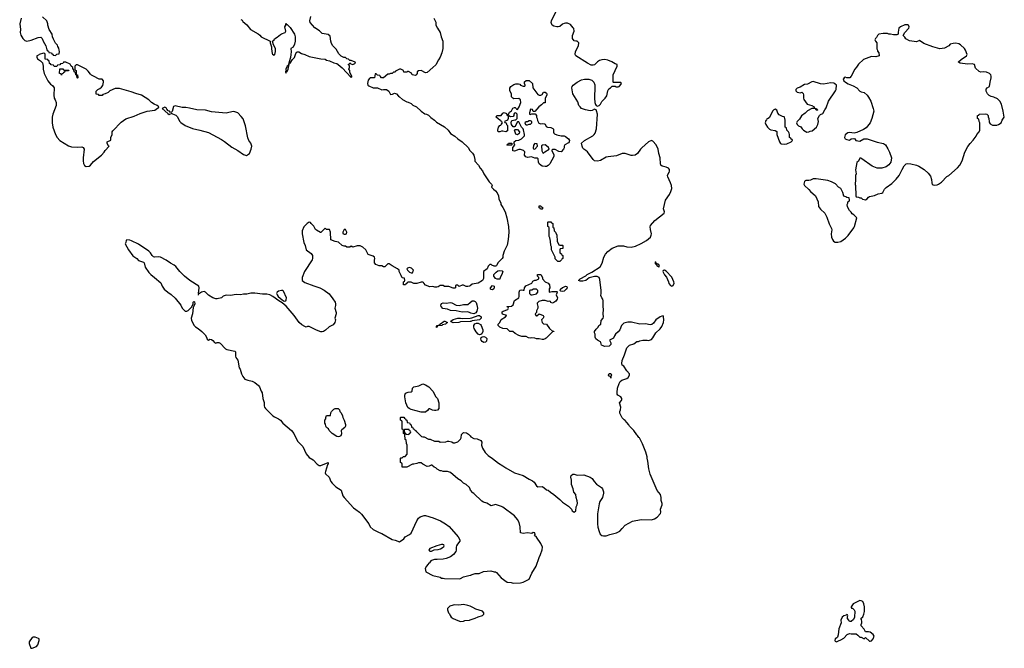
# Model space of a CAD drawing. Header units: inches. Extents: x 2348886 to 2418048, y 461862 to 594401.
# Tile 19 of 27: x 2363818 to 2377333, y 569442 to 578067. Entities that reach past the tile are written whole.
import ezdxf

# ---------------------------------------------------------------- set-up
doc = ezdxf.new("R2010")
doc.units = ezdxf.units.IN
doc.header["$MEASUREMENT"] = 0
for name, color, linetype in [('C3566', 7, 'Continuous'), ('C3567', 7, 'Continuous'), ('C3576', 7, 'Continuous'), ('C3577', 7, 'Continuous')]:
    doc.layers.add(name, color=color, linetype=linetype)

msp = doc.modelspace()

# ---------------------------------------------------------------- linework, layer by layer
at = {"layer": 'C3566', "color": 6, "elevation": 100}
msp.add_lwpolyline([(2369703, 570000), (2369692, 569990), (2369691, 569970), (2369705, 569930), (2369716, 569916), (2369727, 569890), (2369741, 569870), (2369770, 569851), (2369830, 569822), (2369870, 569811), (2369910, 569816), (2369930, 569824), (2369990, 569828), (2370000, 569831)], dxfattribs=at)
msp.add_lwpolyline([(2364030, 569595), (2364005, 569595), (2363990, 569589), (2363950, 569530), (2363950, 569510), (2363970, 569442), (2363990, 569445), (2364050, 569467), (2364069, 569490), (2364086, 569550), (2364084, 569570), (2364076, 569576)], close=True, dxfattribs=at)
at = {"layer": 'C3567', "color": 6, "elevation": 100}
for points in [[(2363836, 578090), (2363818, 578010), (2363831, 577930), (2363826, 577890), (2363835, 577855), (2363861, 577810), (2363890, 577781), (2363914, 577774), (2363974, 577786), (2364070, 577821), (2364110, 577826), (2364126, 577810), (2364140, 577770), (2364177, 577710), (2364190, 577654), (2364198, 577638), (2364213, 577633), (2364218, 577618), (2364253, 577613), (2364258, 577598), (2364273, 577593), (2364278, 577578), (2364310, 577574), (2364330, 577594), (2364362, 577598), (2364366, 577630), (2364358, 577650), (2364356, 577676), (2364340, 577700), (2364336, 577716), (2364310, 577746), (2364280, 577800), (2364268, 577830), (2364262, 577870), (2364222, 577930), (2364202, 577990), (2364202, 578010), (2364189, 578050), (2364130, 578108)], [(2366854, 578070), (2366870, 578062), (2366883, 578043), (2366934, 577994), (2366985, 577930), (2367090, 577872), (2367114, 577854), (2367131, 577831), (2367254, 577770), (2367254, 577750), (2367275, 577695), (2367275, 577665), (2367285, 577605), (2367290, 577592), (2367310, 577578), (2367319, 577590), (2367330, 577632), (2367331, 577670), (2367302, 577722), (2367286, 577770), (2367310, 577791), (2367317, 577803), (2367350, 577825), (2367396, 577864), (2367410, 577873), (2367464, 577890), (2367469, 577910), (2367459, 577970), (2367469, 577990), (2367470, 578014), (2367482, 578002), (2367490, 578002), (2367530, 577961), (2367591, 577870), (2367597, 577830), (2367597, 577770), (2367591, 577729), (2367570, 577688), (2367542, 577670), (2367545, 577625), (2367541, 577590), (2367534, 577546), (2367514, 577474), (2367530, 577471), (2367561, 577519), (2367592, 577548), (2367610, 577602), (2367621, 577619), (2367630, 577626), (2367650, 577626), (2367684, 577604), (2367732, 577590), (2367790, 577563), (2367950, 577531), (2368010, 577524), (2368030, 577513), (2368070, 577504), (2368130, 577476), (2368170, 577465), (2368190, 577452), (2368244, 577404), (2368370, 577274), (2368378, 577282), (2368378, 577290), (2368370, 577306), (2368366, 577306), (2368348, 577348), (2368348, 577370), (2368338, 577390), (2368346, 577410), (2368346, 577430), (2368342, 577442), (2368328, 577450), (2368342, 577458), (2368350, 577474), (2368362, 577462), (2368390, 577454), (2368426, 577470), (2368422, 577482), (2368370, 577506), (2368350, 577506), (2368330, 577526), (2368310, 577528), (2368290, 577548), (2368269, 577549), (2368230, 577568), (2368200, 577600), (2368163, 577663), (2368118, 577710), (2368100, 577740), (2368089, 577770), (2368079, 577839), (2368050, 577862), (2367970, 577878), (2367935, 577915), (2367870, 577955), (2367835, 577990), (2367806, 578026), (2367801, 578050), (2367816, 578110)], [(2369502, 578090), (2369530, 578034), (2369532, 577990), (2369551, 577950), (2369591, 577890), (2369603, 577830), (2369624, 577770), (2369624, 577670), (2369614, 577610), (2369590, 577554), (2369565, 577515), (2369532, 577448), (2369487, 577413), (2369410, 577342), (2369390, 577338), (2369330, 577368), (2369290, 577366), (2369274, 577350), (2369272, 577328), (2369262, 577310), (2369250, 577302), (2369206, 577310), (2369195, 577335), (2369155, 577355), (2369145, 577355), (2369130, 577346), (2369090, 577348), (2369086, 577370), (2369050, 577386), (2369030, 577386), (2369004, 577376), (2368978, 577362), (2368970, 577346), (2368950, 577346), (2368932, 577328), (2368910, 577328), (2368890, 577318), (2368870, 577318), (2368811, 577269), (2368786, 577270), (2368766, 577290), (2368762, 577302), (2368730, 577306), (2368710, 577326), (2368698, 577322), (2368690, 577268), (2368630, 577269), (2368620, 577260), (2368603, 577237), (2368591, 577190), (2368598, 577170), (2368610, 577158), (2368670, 577131), (2368730, 577131), (2368790, 577106), (2368810, 577111), (2368854, 577110), (2368884, 577084), (2368910, 577042), (2368936, 577044), (2368962, 577058), (2368990, 577051), (2369018, 577018), (2369032, 577010), (2369071, 576971), (2369130, 576938), (2369150, 576935), (2369190, 576918), (2369216, 576896), (2369265, 576870), (2369331, 576811), (2369377, 576777), (2369402, 576770), (2369430, 576755), (2369463, 576723), (2369511, 576690), (2369541, 576661), (2369650, 576596), (2369699, 576550), (2369730, 576505), (2369792, 576470), (2369832, 576430), (2369890, 576392), (2369974, 576314), (2369997, 576270), (2370000, 576267)], [(2370000, 574416), (2369992, 574410), (2369970, 574404), (2369948, 574408), (2369910, 574426), (2369890, 574426), (2369850, 574408), (2369830, 574426), (2369810, 574426), (2369802, 574418), (2369802, 574390), (2369790, 574382), (2369770, 574382), (2369710, 574408), (2369650, 574408), (2369630, 574418), (2369590, 574418), (2369560, 574400), (2369544, 574396), (2369516, 574396), (2369490, 574408), (2369450, 574402), (2369390, 574426), (2369366, 574450), (2369362, 574462), (2369350, 574466), (2369330, 574466), (2369270, 574449), (2369230, 574448), (2369190, 574466), (2369150, 574466), (2369138, 574462), (2369133, 574447), (2369118, 574442), (2369112, 574428), (2369090, 574428), (2369086, 574430), (2369086, 574470), (2369102, 574478), (2369106, 574490), (2369102, 574522), (2369067, 574527), (2369056, 574556), (2369026, 574610), (2369026, 574630), (2369006, 574650), (2368930, 574688), (2368890, 574715), (2368870, 574718), (2368830, 574678), (2368810, 574678), (2368790, 574688), (2368750, 574688), (2368706, 574710), (2368686, 574730), (2368687, 574767), (2368695, 574790), (2368688, 574810), (2368670, 574822), (2368603, 574843), (2368568, 574910), (2368530, 574948), (2368490, 574962), (2368450, 574962), (2368390, 574948), (2368370, 574958), (2368350, 574948), (2368310, 574948), (2368290, 574958), (2368270, 574958), (2368246, 574970), (2368196, 575016), (2368150, 575022), (2368087, 575047), (2368086, 575150), (2368070, 575186), (2368030, 575186), (2368010, 575206), (2367952, 575148), (2367948, 575148), (2367890, 575178), (2367878, 575190), (2367854, 575234), (2367818, 575270), (2367810, 575286), (2367790, 575288), (2367762, 575270), (2367717, 575223), (2367695, 575170), (2367694, 575130), (2367717, 575010), (2367735, 574970), (2367751, 574911), (2367817, 574857), (2367835, 574830), (2367837, 574790), (2367831, 574770), (2367727, 574610), (2367695, 574530), (2367695, 574490), (2367730, 574463), (2367855, 574415), (2367936, 574390), (2367996, 574356), (2368064, 574304), (2368117, 574237), (2368147, 574190), (2368154, 574170), (2368154, 574146), (2368144, 574110), (2368162, 574050), (2368163, 574030), (2368145, 573970), (2368151, 573949), (2368146, 573910), (2368121, 573879), (2368068, 573852), (2368015, 573805), (2367990, 573789), (2367970, 573784), (2367950, 573785), (2367890, 573805), (2367790, 573858), (2367770, 573858), (2367750, 573849), (2367730, 573855), (2367690, 573879), (2367655, 573910), (2367584, 574010), (2367475, 574135), (2367422, 574182), (2367375, 574210), (2367291, 574271), (2367250, 574292), (2367210, 574299), (2367150, 574299), (2367046, 574314), (2366990, 574314), (2366938, 574302), (2366890, 574301), (2366850, 574294), (2366790, 574297), (2366710, 574281), (2366650, 574289), (2366610, 574274), (2366590, 574249), (2366530, 574239), (2366510, 574239), (2366468, 574250), (2366410, 574289), (2366370, 574329), (2366350, 574339), (2366313, 574327), (2366288, 574308), (2366272, 574308)], [(2366272, 574308), (2366281, 574390), (2366275, 574410), (2366154, 574490), (2366079, 574550), (2366015, 574610), (2365960, 574680), (2365938, 574698), (2365886, 574726), (2365829, 574769), (2365750, 574809), (2365730, 574812), (2365670, 574809), (2365653, 574813), (2365635, 574830), (2365615, 574870), (2365589, 574890), (2365447, 574987), (2365354, 575034), (2365330, 575043), (2365290, 575048), (2365281, 575039), (2365276, 575010), (2365266, 574990), (2365311, 574910), (2365370, 574826), (2365428, 574788), (2365450, 574764), (2365518, 574738), (2365527, 574730), (2365539, 574670), (2365590, 574596), (2365616, 574570), (2365670, 574531), (2365757, 574457), (2365774, 574410), (2365803, 574370), (2365850, 574327), (2365896, 574296), (2365950, 574246), (2366028, 574148), (2366050, 574111), (2366090, 574067), (2366110, 574066), (2366130, 574078), (2366176, 574124), (2366197, 574163), (2366201, 574190), (2366210, 574199), (2366217, 574197), (2366221, 574170), (2366210, 574135), (2366200, 574120), (2366192, 574030), (2366173, 573970), (2366178, 573938), (2366215, 573870), (2366231, 573851), (2366270, 573831), (2366319, 573790), (2366362, 573742), (2366381, 573710), (2366390, 573685), (2366410, 573672), (2366430, 573683), (2366450, 573681), (2366470, 573664), (2366490, 573637), (2366510, 573628), (2366530, 573636), (2366550, 573636), (2366568, 573628), (2366642, 573550), (2366660, 573540), (2366770, 573518), (2366782, 573510), (2366778, 573450), (2366785, 573430), (2366810, 573394), (2366831, 573291), (2366845, 573270), (2366861, 573210), (2366881, 573170), (2366910, 573136), (2366950, 573119), (2367010, 573106), (2367047, 573087), (2367098, 573050), (2367111, 573030), (2367131, 572971), (2367146, 572946), (2367156, 572870), (2367176, 572815), (2367174, 572770), (2367179, 572750), (2367191, 572731), (2367293, 572633), (2367317, 572617), (2367370, 572591), (2367398, 572570), (2367431, 572530), (2367551, 572431), (2367581, 572390), (2367630, 572285), (2367705, 572210), (2367751, 572110), (2367790, 572061), (2367848, 572028), (2367899, 571970), (2367930, 571948), (2367950, 571951), (2368050, 571992), (2368051, 571970), (2368041, 571959), (2368014, 571870), (2368011, 571850), (2368017, 571837), (2368066, 571790), (2368091, 571730), (2368108, 571708), (2368158, 571658), (2368231, 571611), (2368255, 571535), (2368271, 571510), (2368402, 571370), (2368430, 571345), (2368482, 571310), (2368510, 571282), (2368611, 571151), (2368631, 571110), (2368670, 571072), (2368750, 571031), (2368790, 571018), (2368930, 570936), (2368970, 570926), (2369030, 570902), (2369090, 570942), (2369110, 570972), (2369170, 571002), (2369190, 571022), (2369269, 571191), (2369294, 571226), (2369315, 571245), (2369370, 571265), (2369390, 571265), (2369494, 571234), (2369593, 571193), (2369665, 571150), (2369713, 571113), (2369838, 570970), (2369858, 570930), (2369858, 570910), (2369828, 570872), (2369816, 570850), (2369811, 570830), (2369811, 570790), (2369805, 570770), (2369771, 570729), (2369730, 570699), (2369670, 570674), (2369630, 570664), (2369550, 570659), (2369510, 570662), (2369470, 570648), (2369460, 570640), (2369444, 570616), (2369432, 570608), (2369422, 570590), (2369402, 570570), (2369384, 570536), (2369394, 570490), (2369490, 570442), (2369590, 570418), (2369610, 570405), (2369630, 570405), (2369650, 570398), (2369850, 570396), (2369870, 570401), (2369910, 570421), (2370000, 570444)], [(2366272, 574308), (2366270, 574289)], [(2370000, 574043), (2369970, 574058), (2369890, 574052), (2369808, 574070), (2369730, 574076), (2369690, 574093), (2369625, 574105), (2369604, 574130), (2369600, 574150), (2369608, 574172), (2369630, 574183), (2369670, 574178), (2369730, 574187), (2369750, 574183), (2369810, 574150), (2369850, 574144), (2369910, 574157), (2369970, 574161), (2370000, 574186)], [(2370000, 573924), (2369870, 573919), (2369846, 573914), (2369770, 573909), (2369742, 573922), (2369738, 573930), (2369770, 573951), (2369830, 573971), (2369870, 573971), (2369890, 573966), (2370000, 573972)], [(2370000, 571624), (2369990, 571646), (2369946, 571690), (2369910, 571708), (2369878, 571738), (2369830, 571769), (2369730, 571854), (2369690, 571869), (2369630, 571868), (2369610, 571878), (2369590, 571878), (2369550, 571898), (2369530, 571918), (2369509, 571929), (2369476, 571956), (2369464, 571956), (2369437, 571943), (2369410, 571938), (2369350, 571968), (2369330, 571988), (2369290, 571988), (2369270, 571978), (2369230, 571968), (2369210, 571968), (2369130, 571928), (2369070, 571926), (2369066, 571930), (2369066, 571970), (2369062, 571982), (2369046, 571990), (2369046, 572050), (2369050, 572054), (2369070, 572054), (2369088, 572072), (2369110, 572074), (2369136, 572104), (2369138, 572230), (2369127, 572253), (2369122, 572302), (2369110, 572306), (2369107, 572313), (2369106, 572370), (2369102, 572382), (2369086, 572390), (2369086, 572430), (2369082, 572442), (2369066, 572450), (2369066, 572550), (2369062, 572562), (2369046, 572570), (2369046, 572610), (2369050, 572614), (2369090, 572614), (2369098, 572598), (2369114, 572590), (2369118, 572578), (2369134, 572570), (2369138, 572538), (2369170, 572534), (2369178, 572518), (2369192, 572510), (2369198, 572478), (2369210, 572474), (2369218, 572458), (2369234, 572450), (2369238, 572438), (2369254, 572430), (2369258, 572418), (2369270, 572414), (2369334, 572350), (2369350, 572342), (2369370, 572342), (2369430, 572312), (2369454, 572310), (2369510, 572282), (2369570, 572282), (2369590, 572272), (2369667, 572273), (2369690, 572282), (2369710, 572282), (2369750, 572276), (2369770, 572261), (2369790, 572259), (2369830, 572275), (2369868, 572310), (2369878, 572330), (2369884, 572376), (2369910, 572402), (2369950, 572398), (2369978, 572378), (2370000, 572355)], [(2370000, 570018), (2369969, 570029), (2369910, 570042), (2369845, 570035), (2369790, 570037), (2369770, 570034), (2369722, 570018), (2369703, 570000)]]:
    msp.add_lwpolyline(points, dxfattribs=at)
for points in [[(2364146, 577606), (2364085, 577590), (2364078, 577582), (2364052, 577570), (2364053, 577553), (2364062, 577530), (2364104, 577504), (2364133, 577473), (2364134, 577450), (2364142, 577430), (2364142, 577390), (2364152, 577330), (2364206, 577226), (2364243, 577183), (2364270, 577162), (2364291, 577130), (2364286, 577030), (2364291, 576990), (2364306, 576966), (2364318, 576930), (2364318, 576890), (2364271, 576770), (2364264, 576730), (2364265, 576650), (2364274, 576590), (2364311, 576490), (2364334, 576450), (2364370, 576411), (2364490, 576335), (2364530, 576323), (2364610, 576318), (2364670, 576322), (2364690, 576314), (2364702, 576290), (2364687, 576170), (2364687, 576130), (2364694, 576094), (2364708, 576068), (2364730, 576051), (2364770, 576056), (2364790, 576071), (2364830, 576121), (2364942, 576210), (2364978, 576250), (2364989, 576271), (2365046, 576330), (2365036, 576336), (2365018, 576370), (2365018, 576390), (2365068, 576412), (2365069, 576450), (2365089, 576491), (2365089, 576530), (2365096, 576544), (2365210, 576661), (2365274, 576706), (2365390, 576744), (2365470, 576781), (2365570, 576811), (2365673, 576827), (2365710, 576854), (2365722, 576858), (2365726, 576870), (2365706, 576890), (2365666, 576906), (2365629, 576929), (2365589, 576969), (2365488, 577030), (2365410, 577053), (2365350, 577077), (2365190, 577121), (2365130, 577122), (2365054, 577090), (2365034, 577070), (2364992, 577048), (2364958, 577042), (2364950, 577026), (2364908, 577028), (2364902, 577042), (2364870, 577046), (2364866, 577050), (2364867, 577087), (2364889, 577111), (2364918, 577122), (2364940, 577140), (2364957, 577163), (2364969, 577209), (2364969, 577229), (2364950, 577249), (2364910, 577253), (2364890, 577259), (2364850, 577285), (2364805, 577305), (2364790, 577318), (2364760, 577360), (2364730, 577389), (2364610, 577448), (2364593, 577447), (2364574, 577430), (2364574, 577390), (2364578, 577378), (2364591, 577371), (2364594, 577314), (2364611, 577310), (2364614, 577270), (2364610, 577266), (2364606, 577270), (2364602, 577302), (2364588, 577308), (2364582, 577342), (2364566, 577350), (2364562, 577382), (2364547, 577387), (2364546, 577410), (2364526, 577430), (2364510, 577458), (2364450, 577486), (2364430, 577486), (2364418, 577482), (2364410, 577466), (2364378, 577462), (2364370, 577446), (2364338, 577442), (2364330, 577426), (2364290, 577426), (2364282, 577442), (2364250, 577446), (2364242, 577462), (2364227, 577467), (2364222, 577502), (2364207, 577507), (2364202, 577522), (2364167, 577527), (2364166, 577590), (2364162, 577602)], [(2364390, 577306), (2364382, 577322), (2364366, 577330), (2364367, 577393), (2364410, 577394), (2364418, 577378), (2364430, 577374), (2364493, 577373), (2364490, 577366), (2364450, 577366), (2364438, 577362), (2364433, 577347), (2364418, 577342), (2364413, 577327), (2364398, 577322)], [(2367510, 577466), (2367504, 577436), (2367490, 577428), (2367471, 577390), (2367474, 577366), (2367470, 577366), (2367465, 577350), (2367470, 577334), (2367482, 577358), (2367490, 577358), (2367504, 577390), (2367518, 577450), (2367518, 577458)], [(2365950, 576883), (2365930, 576877), (2365910, 576806), (2365902, 576798), (2365890, 576795), (2365875, 576810), (2365858, 576818), (2365839, 576839), (2365830, 576859), (2365810, 576868), (2365774, 576850), (2365850, 576778), (2365870, 576765), (2365910, 576785), (2365917, 576777), (2365959, 576759), (2365980, 576740), (2366016, 576670), (2366030, 576656), (2366090, 576616), (2366190, 576576), (2366290, 576553), (2366410, 576517), (2366590, 576424), (2366630, 576397), (2366730, 576316), (2366810, 576271), (2366890, 576216), (2366930, 576204), (2366972, 576230), (2366997, 576290), (2367006, 576330), (2366992, 576372), (2366965, 576410), (2366950, 576448), (2366917, 576610), (2366885, 576705), (2366860, 576740), (2366810, 576789), (2366770, 576804), (2366750, 576805), (2366650, 576784), (2366502, 576798), (2366450, 576804), (2366370, 576824), (2366250, 576829), (2366150, 576853), (2366100, 576860), (2366050, 576861)], [(2368290, 575186), (2368270, 575186), (2368252, 575150), (2368253, 575133), (2368270, 575122), (2368290, 575122), (2368306, 575130), (2368308, 575150)], [(2369170, 574669), (2369141, 574659), (2369132, 574650), (2369142, 574630), (2369170, 574602), (2369190, 574592), (2369210, 574594), (2369222, 574630), (2369198, 574658)], [(2367430, 574352), (2367410, 574352), (2367370, 574341), (2367351, 574330), (2367343, 574310), (2367350, 574290), (2367367, 574267), (2367422, 574222), (2367450, 574207), (2367470, 574211), (2367478, 574222), (2367482, 574250), (2367441, 574341)], [(2369550, 573849), (2369528, 573850), (2369542, 573858), (2369546, 573870), (2369582, 573878), (2369586, 573890), (2369610, 573902), (2369630, 573922), (2369646, 573930), (2369654, 573930), (2369692, 573910), (2369676, 573904), (2369662, 573890), (2369622, 573878), (2369612, 573870), (2369554, 573866)], [(2369530, 572704), (2369510, 572705), (2369486, 572710), (2369450, 572728), (2369433, 572727), (2369417, 572703), (2369390, 572682), (2369330, 572684), (2369190, 572718), (2369166, 572730), (2369148, 572748), (2369118, 572810), (2369104, 572890), (2369105, 572915), (2369116, 572944), (2369150, 572958), (2369190, 572962), (2369206, 572970), (2369209, 573011), (2369226, 573030), (2369295, 573045), (2369350, 573071), (2369390, 573058), (2369432, 573030), (2369490, 572972), (2369532, 572890), (2369551, 572870), (2369571, 572810), (2369571, 572730), (2369551, 572709)], [(2368190, 572344), (2368170, 572349), (2368108, 572390), (2368068, 572430), (2368055, 572455), (2368028, 572470), (2368018, 572490), (2368016, 572516), (2368008, 572530), (2368008, 572570), (2368018, 572590), (2368018, 572610), (2368030, 572634), (2368070, 572634), (2368082, 572638), (2368088, 572672), (2368098, 572690), (2368130, 572722), (2368150, 572734), (2368190, 572734), (2368210, 572714), (2368213, 572693), (2368230, 572674), (2368251, 572631), (2368252, 572610), (2368270, 572574), (2368291, 572511), (2368291, 572489), (2368282, 572470), (2368240, 572440), (2368232, 572430), (2368236, 572384), (2368224, 572356), (2368210, 572349)], [(2369150, 572446), (2369110, 572446), (2369098, 572442), (2369094, 572430), (2369098, 572398), (2369113, 572393), (2369118, 572378), (2369150, 572374), (2369162, 572378), (2369167, 572393), (2369182, 572398), (2369186, 572410), (2369182, 572422), (2369167, 572427), (2369162, 572442)], [(2369628, 570868), (2369610, 570867), (2369546, 570850), (2369447, 570810), (2369432, 570790), (2369450, 570774), (2369470, 570776), (2369490, 570784), (2369508, 570792), (2369562, 570798), (2369593, 570807), (2369618, 570822), (2369639, 570841), (2369646, 570850), (2369642, 570862)]]:
    msp.add_lwpolyline(points, close=True, dxfattribs=at)
at = {"layer": 'C3576', "color": 6, "elevation": 100}
for points in [[(2370000, 569831), (2370070, 569855), (2370110, 569876), (2370170, 569891), (2370189, 569910), (2370189, 569930), (2370170, 569953), (2370077, 569977), (2370036, 570000)], [(2375233, 570000), (2375234, 569994), (2375251, 569991), (2375271, 569971), (2375281, 569950), (2375278, 569870), (2375264, 569836), (2375230, 569808), (2375206, 569810), (2375198, 569830), (2375182, 569850), (2375182, 569878), (2375186, 569886), (2375182, 569902), (2375170, 569906), (2375162, 569898), (2375130, 569889), (2375106, 569870), (2375091, 569830), (2375096, 569790), (2375062, 569710), (2375054, 569626), (2375043, 569597), (2375035, 569585), (2375012, 569570), (2375006, 569550), (2375010, 569542), (2375030, 569532), (2375055, 569545), (2375090, 569556), (2375130, 569581), (2375175, 569630), (2375210, 569646), (2375230, 569641), (2375300, 569640), (2375324, 569624), (2375350, 569594), (2375370, 569594), (2375410, 569574), (2375430, 569592), (2375482, 569542), (2375490, 569538), (2375510, 569545), (2375535, 569570), (2375547, 569607), (2375535, 569630), (2375490, 569662), (2375470, 569669), (2375429, 569669), (2375410, 569706), (2375368, 569748), (2375368, 569770), (2375378, 569790), (2375378, 569810), (2375375, 569835), (2375366, 569850), (2375390, 569872), (2375405, 569910), (2375412, 569948), (2375414, 570000)]]:
    msp.add_lwpolyline(points, dxfattribs=at)
at = {"layer": 'C3577', "color": 6, "elevation": 100}
for points in [[(2370000, 572355), (2370010, 572345), (2370050, 572322), (2370097, 572317), (2370150, 572294), (2370162, 572270), (2370158, 572230), (2370171, 572190), (2370206, 572130), (2370248, 572088), (2370310, 572046), (2370390, 571981), (2370450, 571946), (2370490, 571916), (2370610, 571851), (2370730, 571811), (2370810, 571761), (2370859, 571739), (2370880, 571720), (2370911, 571671), (2370930, 571658), (2370990, 571662), (2371014, 571650), (2371050, 571614), (2371070, 571612), (2371102, 571582), (2371150, 571551), (2371230, 571485), (2371270, 571445), (2371352, 571390), (2371392, 571350), (2371402, 571330), (2371430, 571311), (2371453, 571330), (2371456, 571384), (2371470, 571412), (2371474, 571434), (2371470, 571466), (2371456, 571510), (2371453, 571550), (2371426, 571586), (2371417, 571630), (2371393, 571690), (2371394, 571750), (2371384, 571790), (2371389, 571811), (2371410, 571831), (2371430, 571831), (2371470, 571819), (2371562, 571822), (2371650, 571791), (2371674, 571774), (2371702, 571730), (2371735, 571695), (2371806, 571646), (2371818, 571630), (2371831, 571591), (2371831, 571570), (2371818, 571510), (2371783, 571457), (2371770, 571426), (2371748, 571288), (2371748, 571152), (2371755, 571105), (2371770, 571044), (2371787, 571010), (2371810, 570990), (2371830, 570985), (2371870, 570987), (2371917, 571003), (2372010, 571026), (2372055, 571050), (2372090, 571085), (2372128, 571132), (2372230, 571187), (2372350, 571211), (2372490, 571206), (2372530, 571219), (2372570, 571243), (2372612, 571290), (2372618, 571310), (2372612, 571350), (2372635, 571410), (2372636, 571430), (2372621, 571470), (2372623, 571510), (2372615, 571550), (2372567, 571607), (2372473, 571830), (2372456, 571904), (2372441, 572010), (2372429, 572050), (2372429, 572071), (2372413, 572133), (2372369, 572249), (2372328, 572328), (2372316, 572336), (2372300, 572360), (2372288, 572370), (2372248, 572430), (2372188, 572490), (2372178, 572510), (2372150, 572538), (2372130, 572568), (2372116, 572576), (2372090, 572606), (2372058, 572670), (2372058, 572690), (2372067, 572713), (2372068, 572750), (2372049, 572810), (2372079, 572841), (2372084, 572850), (2372084, 572870), (2372069, 572890), (2372030, 572915), (2372021, 572930), (2372019, 572950), (2372025, 573010), (2372045, 573075), (2372059, 573101), (2372081, 573119), (2372150, 573142), (2372170, 573157), (2372189, 573190), (2372189, 573210), (2372153, 573250), (2372110, 573314), (2372089, 573329), (2372082, 573350), (2372089, 573390), (2372121, 573470), (2372145, 573550), (2372154, 573566), (2372190, 573602), (2372250, 573621), (2372290, 573651), (2372310, 573651), (2372330, 573661), (2372370, 573671), (2372430, 573671), (2372450, 573667), (2372490, 573678), (2372510, 573702), (2372549, 573770), (2372610, 573827), (2372630, 573856), (2372654, 573910), (2372661, 573950), (2372657, 573990), (2372650, 574002), (2372630, 574001), (2372610, 573992), (2372551, 573950), (2372516, 573904), (2372494, 573886), (2372470, 573879), (2372410, 573892), (2372329, 573889), (2372216, 573916), (2372165, 573915), (2372110, 573904), (2372079, 573870), (2372055, 573810), (2372035, 573785), (2371995, 573750), (2371981, 573730), (2371970, 573698), (2371914, 573670), (2371932, 573632), (2371932, 573610), (2371910, 573589), (2371845, 573585), (2371826, 573590), (2371802, 573602), (2371796, 573636), (2371790, 573646), (2371750, 573668), (2371728, 573690), (2371718, 573710), (2371718, 573750), (2371709, 573770), (2371709, 573790), (2371730, 573822), (2371758, 573850), (2371769, 573871), (2371795, 573890), (2371800, 573940), (2371829, 573971), (2371833, 573990), (2371829, 574030), (2371833, 574090), (2371825, 574130), (2371829, 574209), (2371824, 574230), (2371809, 574250), (2371796, 574284), (2371801, 574310), (2371801, 574350), (2371780, 574500), (2371772, 574530), (2371745, 574545), (2371710, 574545), (2371636, 574524), (2371590, 574487), (2371550, 574478), (2371510, 574481), (2371488, 574490), (2371510, 574510), (2371589, 574551), (2371609, 574570), (2371670, 574602), (2371784, 574676), (2371814, 574726), (2371836, 574810), (2371859, 574850), (2371892, 574888), (2371950, 574930), (2372034, 574966), (2372106, 574966), (2372151, 574951), (2372210, 574946), (2372270, 574959), (2372350, 574994), (2372423, 575037), (2372475, 575085), (2372488, 575110), (2372490, 575130), (2372476, 575190), (2372474, 575226), (2372478, 575242), (2372537, 575310), (2372664, 575410), (2372669, 575430), (2372653, 575473), (2372681, 575590), (2372739, 575670), (2372758, 575710), (2372768, 575750), (2372766, 575790), (2372753, 575830), (2372714, 575910), (2372712, 575930), (2372717, 575950), (2372733, 575970), (2372739, 575990), (2372739, 576010), (2372722, 576030), (2372690, 576044), (2372635, 576055), (2372617, 576070), (2372613, 576090), (2372610, 576170), (2372592, 576230), (2372584, 576290), (2372553, 576350), (2372510, 576399), (2372490, 576409), (2372450, 576389), (2372356, 576310), (2372338, 576290), (2372298, 576230), (2372266, 576210), (2372230, 576202), (2372210, 576204), (2372130, 576233), (2372090, 576231), (2372010, 576197), (2371894, 576186), (2371870, 576180), (2371790, 576137), (2371750, 576125), (2371710, 576130), (2371690, 576147), (2371610, 576252), (2371590, 576272), (2371561, 576290), (2371550, 576304), (2371538, 576330), (2371530, 576371), (2371570, 576407), (2371687, 576473), (2371704, 576490), (2371716, 576510), (2371734, 576570), (2371749, 576770), (2371737, 576817), (2371730, 576828), (2371716, 576836), (2371710, 576838), (2371678, 576822), (2371650, 576815), (2371586, 576830), (2371530, 576849), (2371510, 576869), (2371495, 576890), (2371480, 576940), (2371409, 577050), (2371395, 577130), (2371402, 577150), (2371415, 577170), (2371469, 577210), (2371530, 577243), (2371570, 577251), (2371629, 577251), (2371670, 577236), (2371701, 577210), (2371714, 577174), (2371714, 577094), (2371707, 577047), (2371706, 576990), (2371711, 576931), (2371722, 576902), (2371731, 576891), (2371750, 576882), (2371770, 576891), (2371789, 576910), (2371810, 576945), (2371855, 576990), (2371877, 577023), (2371889, 577090), (2371903, 577117), (2371926, 577130), (2371950, 577154), (2371990, 577154), (2372005, 577145), (2372035, 577145), (2372046, 577150), (2372076, 577184), (2372078, 577190), (2372070, 577206), (2371970, 577206), (2371966, 577210), (2371965, 577310), (2372018, 577430), (2372018, 577450), (2371990, 577462), (2371948, 577490), (2371892, 577512), (2371850, 577521), (2371810, 577516), (2371775, 577505), (2371751, 577489), (2371710, 577449), (2371690, 577442), (2371663, 577443), (2371610, 577469), (2371453, 577573), (2371444, 577590), (2371446, 577630), (2371487, 577710), (2371494, 577750), (2371470, 577773), (2371450, 577773), (2371430, 577779), (2371405, 577810), (2371406, 577850), (2371427, 577910), (2371424, 577944), (2371417, 577957), (2371380, 578000), (2371339, 578019), (2371310, 578021), (2371290, 578016), (2371270, 578006), (2371230, 577973), (2371210, 577969), (2371190, 577969), (2371150, 577979), (2371129, 577990), (2371116, 578016), (2371112, 578030), (2371118, 578050), (2371203, 578230)], [(2370000, 576267), (2370034, 576234), (2370051, 576210), (2370067, 576150), (2370066, 576126), (2370118, 576070), (2370138, 576030), (2370170, 575992), (2370191, 575951), (2370262, 575842), (2370292, 575810), (2370302, 575790), (2370294, 575770), (2370320, 575740), (2370350, 575718), (2370371, 575690), (2370391, 575650), (2370396, 575610), (2370422, 575550), (2370422, 575530), (2370450, 575492), (2370481, 575430), (2370506, 575350), (2370527, 575230), (2370533, 575150), (2370524, 575050), (2370507, 574973), (2370466, 574890), (2370451, 574830), (2370450, 574806), (2370442, 574790), (2370385, 574735), (2370364, 574696), (2370353, 574687), (2370333, 574687), (2370298, 574698), (2370290, 574706), (2370270, 574706), (2370250, 574686), (2370234, 574650), (2370185, 574610), (2370184, 574516), (2370170, 574489), (2370112, 574450), (2370030, 574438), (2370000, 574416)], [(2370000, 574186), (2370029, 574210), (2370050, 574210), (2370070, 574201), (2370085, 574185), (2370095, 574155), (2370101, 574110), (2370094, 574066), (2370077, 574043), (2370050, 574029), (2370010, 574038), (2370000, 574043)], [(2370000, 573972), (2370026, 573974), (2370110, 574006), (2370130, 574006), (2370151, 573990), (2370151, 573970), (2370130, 573949), (2370030, 573934), (2370010, 573924), (2370000, 573924)], [(2370000, 570444), (2370010, 570446), (2370030, 570456), (2370070, 570466), (2370126, 570470), (2370183, 570497), (2370284, 570504), (2370330, 570492), (2370350, 570492), (2370364, 570484), (2370425, 570410), (2370510, 570351), (2370565, 570345), (2370590, 570337), (2370690, 570339), (2370730, 570351), (2370813, 570390), (2370849, 570471), (2370909, 570570), (2370949, 570690), (2370969, 570730), (2370990, 570794), (2370993, 570830), (2370970, 570878), (2370910, 570966), (2370886, 570990), (2370895, 571005), (2370890, 571026), (2370868, 571032), (2370850, 571018), (2370790, 571024), (2370730, 571019), (2370690, 571026), (2370689, 571110), (2370673, 571170), (2370653, 571210), (2370610, 571259), (2370450, 571379), (2370430, 571389), (2370350, 571413), (2370290, 571397), (2370230, 571433), (2370186, 571446), (2370160, 571460), (2370050, 571568), (2370036, 571576), (2370006, 571610), (2370000, 571624)], [(2375414, 570000), (2375414, 570010), (2375406, 570050), (2375390, 570082), (2375370, 570094), (2375350, 570097), (2375258, 570050), (2375232, 570010), (2375233, 570000)], [(2370036, 570000), (2370010, 570014), (2370000, 570018)]]:
    msp.add_lwpolyline(points, dxfattribs=at)
for points in [[(2375970, 577995), (2375910, 577969), (2375885, 577950), (2375874, 577894), (2375874, 577870), (2375860, 577860), (2375810, 577858), (2375770, 577868), (2375750, 577868), (2375730, 577878), (2375670, 577878), (2375610, 577868), (2375592, 577850), (2375579, 577821), (2375565, 577810), (2375558, 577790), (2375565, 577770), (2375582, 577750), (2375585, 577665), (2375593, 577647), (2375593, 577633), (2375612, 577612), (2375614, 577570), (2375570, 577558), (2375510, 577562), (2375401, 577519), (2375330, 577458), (2375305, 577415), (2375282, 577390), (2375232, 577290), (2375211, 577269), (2375173, 577267), (2375150, 577278), (2375134, 577270), (2375124, 577256), (2375122, 577250), (2375132, 577230), (2375152, 577210), (2375190, 577185), (2375258, 577158), (2375310, 577131), (2375350, 577086), (2375370, 577075), (2375410, 577066), (2375450, 577031), (2375470, 577005), (2375499, 576950), (2375535, 576850), (2375541, 576810), (2375517, 576710), (2375494, 576650), (2375436, 576584), (2375401, 576559), (2375310, 576517), (2375271, 576509), (2375210, 576521), (2375185, 576515), (2375150, 576488), (2375141, 576450), (2375150, 576432), (2375170, 576423), (2375210, 576416), (2375230, 576431), (2375270, 576438), (2375282, 576430), (2375294, 576410), (2375350, 576398), (2375407, 576433), (2375450, 576431), (2375590, 576385), (2375674, 576370), (2375702, 576350), (2375734, 576294), (2375758, 576250), (2375785, 576170), (2375776, 576110), (2375746, 576074), (2375712, 576050), (2375650, 576029), (2375590, 576029), (2375518, 576058), (2375376, 576156), (2375370, 576166), (2375350, 576166), (2375330, 576126), (2375310, 576106), (2375292, 576008), (2375298, 575950), (2375291, 575929), (2375291, 575850), (2375285, 575830), (2375285, 575805), (2375292, 575790), (2375294, 575650), (2375298, 575638), (2375330, 575634), (2375350, 575622), (2375370, 575622), (2375386, 575606), (2375410, 575598), (2375430, 575596), (2375450, 575607), (2375470, 575632), (2375481, 575639), (2375550, 575653), (2375602, 575678), (2375650, 575685), (2375665, 575695), (2375690, 575741), (2375710, 575766), (2375790, 575819), (2375850, 575879), (2375889, 575930), (2375929, 576011), (2375960, 576060), (2375988, 576090), (2376005, 576095), (2376051, 576091), (2376130, 576071), (2376159, 576059), (2376232, 576010), (2376290, 575962), (2376320, 575920), (2376335, 575875), (2376338, 575830), (2376345, 575805), (2376370, 575798), (2376410, 575803), (2376430, 575811), (2376470, 575839), (2376545, 575915), (2376570, 575931), (2376690, 576036), (2376721, 576070), (2376757, 576130), (2376792, 576250), (2376834, 576326), (2376865, 576370), (2376907, 576413), (2376949, 576470), (2376955, 576490), (2376988, 576530), (2376995, 576550), (2376998, 576650), (2376986, 576670), (2376982, 576702), (2376966, 576710), (2376967, 576753), (2376982, 576758), (2376990, 576772), (2377070, 576774), (2377094, 576770), (2377112, 576750), (2377113, 576733), (2377122, 576710), (2377125, 576665), (2377132, 576650), (2377140, 576640), (2377170, 576618), (2377230, 576618), (2377253, 576627), (2377288, 576650), (2377302, 576690), (2377333, 576730), (2377319, 576810), (2377295, 576910), (2377270, 576949), (2377240, 576980), (2377190, 577005), (2377153, 577013), (2377125, 577025), (2377102, 577050), (2377085, 577085), (2377085, 577115), (2377098, 577130), (2377130, 577152), (2377138, 577210), (2377154, 577270), (2377155, 577290), (2377148, 577308), (2377130, 577327), (2377090, 577349), (2377050, 577353), (2377010, 577349), (2376990, 577354), (2376940, 577400), (2376922, 577450), (2376890, 577459), (2376830, 577458), (2376728, 577470), (2376706, 577486), (2376704, 577490), (2376739, 577521), (2376815, 577570), (2376822, 577590), (2376802, 577650), (2376789, 577670), (2376730, 577724), (2376710, 577734), (2376670, 577744), (2376630, 577742), (2376591, 577729), (2376570, 577708), (2376510, 577678), (2376450, 577669), (2376350, 577694), (2376230, 577741), (2376170, 577782), (2376130, 577765), (2376030, 577778), (2375983, 577803), (2375970, 577826), (2375946, 577850), (2375969, 577890), (2376022, 577950), (2376028, 577970), (2376018, 577990), (2376010, 577994)], [(2370950, 577032), (2370970, 577032), (2370990, 577042), (2371010, 577071), (2371030, 577071), (2371050, 577058), (2371056, 577050), (2371056, 577030), (2371032, 576990), (2371032, 576928), (2371010, 576926), (2370982, 576898), (2370942, 576870), (2370890, 576806), (2370867, 576807), (2370855, 576835), (2370830, 576838), (2370814, 576790), (2370814, 576770), (2370824, 576764), (2370850, 576774), (2370893, 576773), (2370912, 576752), (2370912, 576730), (2370922, 576710), (2370924, 576684), (2370946, 576646), (2370970, 576638), (2370990, 576642), (2371020, 576640), (2371030, 576634), (2371043, 576603), (2371062, 576590), (2371110, 576586), (2371135, 576575), (2371145, 576565), (2371145, 576525), (2371151, 576510), (2371161, 576501), (2371190, 576486), (2371250, 576471), (2371290, 576471), (2371310, 576464), (2371352, 576432), (2371364, 576410), (2371361, 576390), (2371350, 576377), (2371301, 576350), (2371291, 576330), (2371291, 576310), (2371283, 576290), (2371250, 576255), (2371220, 576260), (2371170, 576286), (2371130, 576286), (2371122, 576278), (2371122, 576270), (2371152, 576212), (2371151, 576190), (2371093, 576087), (2371070, 576064), (2371050, 576054), (2371030, 576053), (2370990, 576059), (2370970, 576069), (2370949, 576090), (2370941, 576110), (2370936, 576156), (2370927, 576167), (2370890, 576169), (2370843, 576183), (2370790, 576177), (2370764, 576184), (2370749, 576210), (2370754, 576254), (2370733, 576273), (2370690, 576284), (2370670, 576284), (2370610, 576262), (2370589, 576269), (2370588, 576312), (2370615, 576345), (2370606, 576370), (2370606, 576390), (2370630, 576411), (2370670, 576412), (2370706, 576430), (2370747, 576473), (2370748, 576490), (2370735, 576555), (2370728, 576570), (2370708, 576590), (2370670, 576666), (2370650, 576666), (2370625, 576615), (2370618, 576602), (2370610, 576598), (2370590, 576598), (2370568, 576628), (2370562, 576650), (2370570, 576674), (2370578, 576682), (2370613, 576693), (2370627, 576693), (2370647, 576713), (2370648, 576770), (2370630, 576788), (2370610, 576786), (2370602, 576770), (2370602, 576750), (2370590, 576738), (2370556, 576736), (2370530, 576746), (2370522, 576738), (2370522, 576710), (2370514, 576690), (2370474, 576670), (2370478, 576658), (2370494, 576650), (2370502, 576630), (2370516, 576616), (2370516, 576544), (2370491, 576529), (2370450, 576538), (2370430, 576538), (2370407, 576527), (2370390, 576526), (2370386, 576530), (2370382, 576550), (2370390, 576594), (2370410, 576614), (2370422, 576618), (2370426, 576630), (2370446, 576650), (2370442, 576662), (2370430, 576666), (2370422, 576682), (2370410, 576686), (2370388, 576708), (2370358, 576730), (2370368, 576750), (2370427, 576753), (2370450, 576782), (2370470, 576794), (2370498, 576778), (2370510, 576754), (2370522, 576758), (2370542, 576798), (2370570, 576814), (2370588, 576852), (2370610, 576862), (2370620, 576860), (2370634, 576850), (2370638, 576838), (2370650, 576834), (2370674, 576870), (2370695, 576930), (2370690, 576966), (2370670, 576986), (2370603, 576983), (2370586, 576990), (2370568, 577008), (2370568, 577050), (2370546, 577090), (2370547, 577127), (2370558, 577150), (2370602, 577178), (2370630, 577186), (2370665, 577185), (2370682, 577182), (2370694, 577170), (2370730, 577154), (2370750, 577154), (2370758, 577162), (2370758, 577170), (2370746, 577190), (2370747, 577213), (2370768, 577232), (2370810, 577231), (2370858, 577190), (2370862, 577130), (2370930, 577042)], [(2374710, 577217), (2374690, 577213), (2374630, 577184), (2374590, 577177), (2374530, 577139), (2374490, 577129), (2374471, 577110), (2374471, 577090), (2374490, 577071), (2374535, 577065), (2374552, 577072), (2374570, 577054), (2374576, 577036), (2374576, 576990), (2374581, 576970), (2374628, 576908), (2374692, 576890), (2374722, 576870), (2374722, 576862), (2374732, 576852), (2374754, 576850), (2374758, 576838), (2374774, 576830), (2374770, 576826), (2374750, 576826), (2374742, 576842), (2374727, 576847), (2374690, 576848), (2374630, 576818), (2374598, 576782), (2374551, 576749), (2374520, 576700), (2374492, 576670), (2374482, 576650), (2374492, 576630), (2374510, 576612), (2374539, 576599), (2374558, 576570), (2374578, 576550), (2374624, 576524), (2374650, 576526), (2374670, 576536), (2374698, 576542), (2374753, 576590), (2374774, 576630), (2374782, 576670), (2374775, 576710), (2374795, 576750), (2374810, 576765), (2374842, 576778), (2374868, 576830), (2374890, 576858), (2374919, 576950), (2375016, 577090), (2375023, 577110), (2375029, 577169), (2375009, 577189), (2374995, 577195), (2374950, 577199), (2374850, 577184), (2374810, 577189)], [(2374190, 576838), (2374170, 576828), (2374152, 576810), (2374110, 576726), (2374094, 576710), (2374074, 576706), (2374070, 576686), (2374058, 576682), (2374052, 576650), (2374058, 576630), (2374082, 576590), (2374110, 576565), (2374130, 576556), (2374186, 576546), (2374211, 576531), (2374211, 576490), (2374246, 576390), (2374262, 576370), (2374270, 576365), (2374310, 576359), (2374350, 576365), (2374406, 576390), (2374426, 576410), (2374422, 576422), (2374407, 576427), (2374402, 576442), (2374386, 576450), (2374386, 576490), (2374378, 576510), (2374370, 576526), (2374346, 576550), (2374342, 576582), (2374326, 576590), (2374326, 576690), (2374315, 576730), (2374310, 576735), (2374290, 576738), (2374243, 576763), (2374225, 576785), (2374210, 576826)], [(2370650, 576489), (2370630, 576498), (2370622, 576510), (2370609, 576550), (2370620, 576560), (2370650, 576562), (2370678, 576530), (2370676, 576504)], [(2370830, 576678), (2370810, 576678), (2370790, 576666), (2370770, 576666), (2370754, 576650), (2370762, 576630), (2370770, 576622), (2370790, 576622), (2370810, 576634), (2370830, 576634), (2370846, 576650), (2370846, 576670)], [(2370510, 576346), (2370506, 576350), (2370522, 576358), (2370529, 576371), (2370572, 576372), (2370574, 576350), (2370570, 576346)], [(2370890, 576366), (2370873, 576347), (2370865, 576305), (2370870, 576294), (2370890, 576292), (2370926, 576330), (2370922, 576362)], [(2371030, 576348), (2370993, 576347), (2370982, 576338), (2370986, 576266), (2370998, 576238), (2371010, 576234), (2371024, 576256), (2371086, 576290), (2371075, 576315), (2371050, 576338)], [(2374750, 575884), (2374710, 575884), (2374674, 575866), (2374650, 575859), (2374610, 575862), (2374602, 575858), (2374590, 575846), (2374581, 575810), (2374590, 575792), (2374650, 575737), (2374673, 575710), (2374742, 575650), (2374776, 575570), (2374783, 575503), (2374810, 575466), (2374871, 575411), (2374899, 575359), (2374930, 575265), (2374963, 575203), (2374964, 575184), (2374957, 575130), (2374963, 575083), (2374975, 575050), (2374990, 575027), (2375010, 575016), (2375050, 575013), (2375090, 575024), (2375153, 575067), (2375190, 575104), (2375269, 575210), (2375279, 575230), (2375308, 575350), (2375268, 575388), (2375243, 575403), (2375230, 575426), (2375206, 575450), (2375180, 575500), (2375178, 575530), (2375186, 575550), (2375186, 575570), (2375202, 575578), (2375206, 575590), (2375202, 575622), (2375170, 575626), (2375156, 575636), (2375130, 575646), (2375116, 575696), (2375088, 575750), (2375058, 575770), (2375014, 575814), (2374960, 575840), (2374910, 575859)], [(2370990, 575466), (2370967, 575467), (2370962, 575482), (2370947, 575487), (2370947, 575513), (2370970, 575514), (2370978, 575498), (2370993, 575493), (2370994, 575470)], [(2371230, 574974), (2371270, 574974), (2371274, 574970), (2371273, 574927), (2371238, 574922), (2371234, 574910), (2371234, 574870), (2371253, 574853), (2371258, 574838), (2371274, 574830), (2371274, 574790), (2371258, 574782), (2371254, 574770), (2371230, 574748), (2371206, 574750), (2371170, 574786), (2371168, 574810), (2371118, 574910), (2371118, 574950), (2371108, 574970), (2371106, 575030), (2371098, 575050), (2371096, 575076), (2371087, 575093), (2371086, 575210), (2371082, 575222), (2371066, 575230), (2371066, 575290), (2371070, 575294), (2371110, 575294), (2371118, 575278), (2371134, 575270), (2371134, 575230), (2371138, 575218), (2371152, 575212), (2371154, 575170), (2371174, 575150), (2371192, 575112), (2371194, 575030), (2371218, 574978)], [(2372550, 574738), (2372542, 574738), (2372534, 574730), (2372550, 574714), (2372558, 574718), (2372554, 574710), (2372562, 574702), (2372565, 574690), (2372590, 574674), (2372598, 574682), (2372590, 574706), (2372560, 574720)], [(2370410, 574506), (2370370, 574508), (2370350, 574518), (2370338, 574530), (2370328, 574550), (2370328, 574570), (2370356, 574604), (2370380, 574620), (2370410, 574625), (2370440, 574620), (2370452, 574610), (2370444, 574596), (2370438, 574570), (2370412, 574530)], [(2371087, 574327), (2371122, 574338), (2371141, 574339), (2371190, 574338), (2371202, 574330), (2371196, 574324), (2371184, 574290), (2371201, 574250), (2371194, 574230), (2371175, 574205), (2371150, 574188), (2371130, 574178), (2371110, 574186), (2371102, 574202), (2371090, 574206), (2371070, 574202), (2371032, 574212), (2370990, 574213), (2370942, 574198), (2370921, 574179), (2370919, 574170), (2370931, 574130), (2370932, 574110), (2370912, 574070), (2370912, 574048), (2370894, 574030), (2370902, 574010), (2370910, 574002), (2370916, 574004), (2370950, 574032), (2371002, 574010), (2371012, 573990), (2371002, 573970), (2370982, 573950), (2370991, 573911), (2371010, 573892), (2371051, 573891), (2371090, 573831), (2371130, 573794), (2371150, 573794), (2371152, 573790), (2371130, 573786), (2371044, 573696), (2371030, 573688), (2371010, 573678), (2370990, 573678), (2370950, 573689), (2370910, 573689), (2370890, 573698), (2370850, 573702), (2370830, 573698), (2370803, 573703), (2370770, 573718), (2370710, 573722), (2370670, 573735), (2370620, 573760), (2370587, 573787), (2370546, 573790), (2370510, 573826), (2370450, 573828), (2370408, 573850), (2370388, 573872), (2370388, 573890), (2370409, 573911), (2370425, 573955), (2370488, 573990), (2370495, 574005), (2370506, 574010), (2370446, 574026), (2370440, 574040), (2370442, 574058), (2370454, 574066), (2370518, 574090), (2370526, 574110), (2370522, 574122), (2370510, 574126), (2370507, 574133), (2370570, 574134), (2370590, 574154), (2370610, 574212), (2370668, 574250), (2370675, 574270), (2370675, 574330), (2370682, 574358), (2370710, 574362), (2370730, 574354), (2370742, 574358), (2370746, 574390), (2370767, 574413), (2370846, 574450), (2370862, 574478), (2370888, 574492), (2370907, 574493), (2370946, 574510), (2370946, 574530), (2370926, 574550), (2370926, 574570), (2370930, 574572), (2370971, 574570), (2370992, 574530), (2370994, 574510), (2371032, 574470), (2371072, 574450), (2371091, 574430), (2371094, 574390), (2371085, 574375)], [(2372670, 574628), (2372650, 574626), (2372646, 574610), (2372670, 574566), (2372696, 574536), (2372724, 574470), (2372730, 574445), (2372750, 574418), (2372770, 574411), (2372790, 574422), (2372801, 574450), (2372797, 574470), (2372770, 574535), (2372690, 574615)], [(2370310, 574362), (2370290, 574364), (2370282, 574370), (2370282, 574390), (2370310, 574418), (2370331, 574410), (2370331, 574390), (2370325, 574375)], [(2371270, 574337), (2371244, 574344), (2371237, 574350), (2371243, 574370), (2371268, 574392), (2371281, 574399), (2371310, 574409), (2371326, 574406), (2371332, 574390), (2371321, 574370), (2371290, 574341)], [(2370872, 574368), (2370850, 574358), (2370830, 574358), (2370814, 574350), (2370814, 574310), (2370833, 574293), (2370852, 574292), (2370910, 574306), (2370928, 574330), (2370928, 574350), (2370910, 574368)], [(2370130, 573742), (2370110, 573751), (2370083, 573783), (2370058, 573830), (2370053, 573850), (2370052, 573870), (2370067, 573893), (2370090, 573902), (2370110, 573901), (2370144, 573884), (2370152, 573872), (2370176, 573810), (2370176, 573790), (2370162, 573758), (2370150, 573749)], [(2370190, 573638), (2370164, 573650), (2370153, 573670), (2370150, 573690), (2370154, 573706), (2370164, 573716), (2370190, 573719), (2370210, 573713), (2370232, 573692), (2370225, 573655), (2370210, 573642)], [(2371930, 573148), (2371926, 573170), (2371910, 573178), (2371902, 573190), (2371910, 573211), (2371931, 573211), (2371942, 573190), (2371934, 573170), (2371934, 573150)]]:
    msp.add_lwpolyline(points, close=True, dxfattribs=at)

doc.saveas('drawing.dxf')
